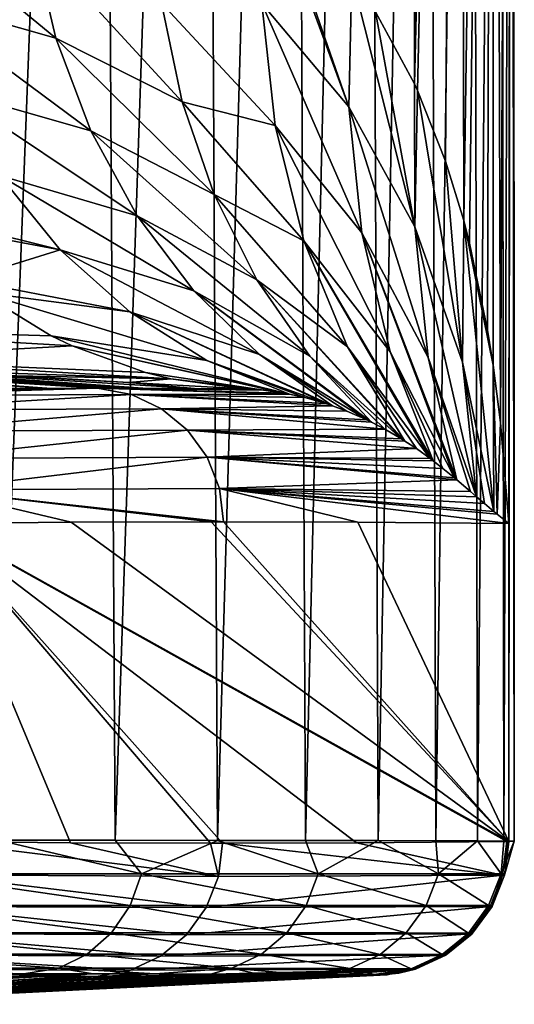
# Model space of a CAD drawing. Header units: metres. Extents: x -136 to 36, y -263 to -20.
# Tile 88 of 99: x 20.41 to 23, y -72.29 to -67.13. Entities that reach past the tile are written whole.
import ezdxf

# ---------------------------------------------------------------- set-up
doc = ezdxf.new("R2010")
doc.units = ezdxf.units.M
doc.layers.add('solid_11_382_034_XXX', color=7, linetype='CONTINUOUS')

msp = doc.modelspace()

# ---------------------------------------------------------------- linework, layer by layer
at = {"layer": 'solid_11_382_034_XXX'}
for points in [[(20.826607, -57.603088, 9.791642), (20.208197, -57.603088, 11.015022), (20.294353, -71.426414, 10.854993)], [(20.826607, -57.603088, 9.791642), (20.294353, -71.426414, 10.854993), (20.907331, -71.426727, 9.617496)], [(21.37104, -57.603088, 8.533593), (20.826607, -57.603088, 9.791642), (20.907331, -71.426727, 9.617496)], [(21.37104, -57.603088, 8.533593), (20.907331, -71.426727, 9.617496), (21.444805, -71.427124, 8.345772)], [(21.839558, -57.603088, 7.245346), (21.37104, -57.603088, 8.533593), (21.444805, -71.427124, 8.345772)], [(21.839558, -57.603088, 7.245346), (21.444805, -71.427124, 8.345772), (21.905088, -71.427605, 7.043833)], [(22.230499, -57.603088, 5.931474), (21.839558, -57.603088, 7.245346), (21.905088, -71.427605, 7.043833)], [(22.230499, -57.603088, 5.931474), (21.905088, -71.427605, 7.043833), (22.286316, -71.428185, 5.716989)], [(22.542475, -57.603088, 4.596647), (22.230499, -57.603088, 5.931474), (22.286316, -71.428185, 5.716989)], [(22.458277, -57.603088, -4.930531), (22.475843, -67.464645, -4.850352), (22.272322, -67.08757, -5.707753)], [(22.542475, -57.603088, 4.596647), (22.286316, -71.428185, 5.716989), (22.587332, -71.428864, 4.369235)], [(22.458277, -57.603088, -4.930531), (22.71402, -57.603088, -3.583798), (22.475843, -67.464645, -4.850352)], [(22.71402, -57.603088, -3.583798), (22.491858, -67.499428, -4.776041), (22.475843, -67.464645, -4.850352)], [(22.71402, -57.603088, -3.583798), (22.638567, -67.869255, -4.029536), (22.491858, -67.499428, -4.776041)], [(22.774374, -57.603088, 3.245605), (22.542475, -57.603088, 4.596647), (22.587332, -71.428864, 4.369235)], [(22.774374, -57.603088, 3.245605), (22.587332, -71.428864, 4.369235), (22.806868, -71.429649, 3.006261)], [(22.71402, -57.603088, -3.583798), (22.734037, -68.181015, -3.455716), (22.638567, -67.869255, -4.029536)], [(22.71402, -57.603088, -3.583798), (22.889078, -57.603088, -2.224223), (22.734037, -68.181015, -3.455716)], [(22.889078, -57.603088, -2.224223), (22.764839, -68.300041, -3.248655), (22.734037, -68.181015, -3.455716)], [(22.889078, -57.603088, -2.224223), (22.858814, -68.754524, -2.512619), (22.764839, -68.300041, -3.248655)], [(22.925377, -57.603088, 1.883147), (22.774374, -57.603088, 3.245605), (22.806868, -71.429649, 3.006261)], [(22.925377, -57.603088, 1.883147), (22.806868, -71.429649, 3.006261), (22.944256, -71.430573, 1.632246)], [(22.889078, -57.603088, -2.224223), (22.887814, -68.938499, -2.237015), (22.858814, -68.754524, -2.512619)], [(22.889078, -57.603088, -2.224223), (22.925943, -69.238304, -1.812314), (22.887814, -68.938499, -2.237015)], [(22.889078, -57.603088, -2.224223), (22.98283, -57.603088, -0.856632), (22.925943, -69.238304, -1.812314)], [(22.994946, -57.603088, 0.514114), (22.925377, -57.603088, 1.883147), (22.944256, -71.430573, 1.632246)], [(22.98283, -57.603088, -0.856632), (22.970747, -69.767059, -1.127756), (22.925943, -69.238304, -1.812314)], [(22.994946, -57.603088, 0.514114), (22.944256, -71.430573, 1.632246), (22.99894, -71.431648, 0.252699)], [(22.98283, -57.603088, -0.856632), (22.970747, -71.432899, -1.127756), (22.970747, -69.767059, -1.127756)], [(22.98283, -57.603088, -0.856632), (22.99894, -71.431648, 0.252699), (22.970747, -71.432899, -1.127756)], [(22.98283, -57.603088, -0.856632), (22.994946, -57.603088, 0.514114), (22.99894, -71.431648, 0.252699)], [(21.676458, -67.044899, -7.804233), (21.690794, -66.385063, -7.617241), (22.132093, -67.585434, -6.403827)], [(22.132093, -67.585434, -6.403827), (21.690794, -66.385063, -7.617241), (21.727478, -66.419296, -7.512406)], [(22.132093, -67.585434, -6.403827), (21.727478, -66.419296, -7.512406), (22.147757, -66.900833, -6.171066)], [(19.692299, -66.479607, -12.16965), (20.474295, -66.705589, -10.785927), (20.596798, -67.225266, -10.966376)], [(19.833197, -67.007309, -12.329826), (19.692299, -66.479607, -12.16965), (20.596798, -67.225266, -10.966376)], [(20.474295, -66.705589, -10.785927), (21.150099, -67.042747, -9.373356), (21.258881, -67.559448, -9.574823)], [(20.596798, -67.225266, -10.966376), (20.474295, -66.705589, -10.785927), (21.258881, -67.559448, -9.574823)], [(22.132093, -67.585434, -6.403827), (22.147757, -66.900833, -6.171066), (22.478518, -68.213097, -5.062012)], [(22.478518, -68.213097, -5.062012), (22.147757, -66.900833, -6.171066), (22.272322, -67.08757, -5.707753)], [(19.833197, -67.007309, -12.329826), (20.596798, -67.225266, -10.966376), (20.781105, -67.711899, -11.182835)], [(20.037857, -67.499184, -12.53019), (19.833197, -67.007309, -12.329826), (20.781105, -67.711899, -11.182835)], [(21.150099, -67.042747, -9.373356), (21.676458, -67.044899, -7.804233), (21.745234, -67.683479, -8.04518)], [(21.258881, -67.559448, -9.574823), (21.150099, -67.042747, -9.373356), (21.745234, -67.683479, -8.04518)], [(21.676458, -67.044899, -7.804233), (22.132093, -67.585434, -6.403827), (22.199301, -68.245804, -6.69111)], [(21.745234, -67.683479, -8.04518), (21.676458, -67.044899, -7.804233), (22.199301, -68.245804, -6.69111)], [(22.478518, -68.213097, -5.062012), (22.272322, -67.08757, -5.707753), (22.475843, -67.464645, -4.850352)], [(20.596798, -67.225266, -10.966376), (21.258881, -67.559448, -9.574823), (21.426756, -68.045311, -9.809691)], [(20.781105, -67.711899, -11.182835), (20.596798, -67.225266, -10.966376), (21.426756, -68.045311, -9.809691)], [(20.037857, -67.499184, -12.53019), (20.781105, -67.711899, -11.182835), (21.023611, -68.155975, -11.431071)], [(20.301884, -67.944672, -12.766433), (20.037857, -67.499184, -12.53019), (21.023611, -68.155975, -11.431071)], [(22.478518, -68.213097, -5.062012), (22.475843, -67.464645, -4.850352), (22.491858, -67.499428, -4.776041)], [(22.478518, -68.213097, -5.062012), (22.491858, -67.499428, -4.776041), (22.726643, -68.923561, -3.805643)], [(22.726643, -68.923561, -3.805643), (22.491858, -67.499428, -4.776041), (22.638567, -67.869255, -4.029536)], [(21.258881, -67.559448, -9.574823), (21.745234, -67.683479, -8.04518), (21.895638, -68.286896, -8.334726)], [(21.426756, -68.045311, -9.809691), (21.258881, -67.559448, -9.574823), (21.895638, -68.286896, -8.334726)], [(22.132093, -67.585434, -6.403827), (22.478518, -68.213097, -5.062012), (22.547737, -68.897827, -5.404991)], [(22.199301, -68.245804, -6.69111), (22.132093, -67.585434, -6.403827), (22.547737, -68.897827, -5.404991)], [(21.745234, -67.683479, -8.04518), (22.199301, -68.245804, -6.69111), (22.347803, -68.868431, -7.027891)], [(21.895638, -68.286896, -8.334726), (21.745234, -67.683479, -8.04518), (22.347803, -68.868431, -7.027891)], [(20.781105, -67.711899, -11.182835), (21.426756, -68.045311, -9.809691), (21.650808, -68.491867, -10.073871)], [(21.023611, -68.155975, -11.431071), (20.781105, -67.711899, -11.182835), (21.650808, -68.491867, -10.073871)], [(22.726643, -68.923561, -3.805643), (22.638567, -67.869255, -4.029536), (22.734037, -68.181015, -3.455716)], [(20.6196, -68.334183, -13.033479), (19.700228, -68.105812, -14.172546), (20.301884, -67.944672, -12.766433)], [(20.301884, -67.944672, -12.766433), (21.023611, -68.155975, -11.431071), (21.31958, -68.548813, -11.706235)], [(20.6196, -68.334183, -13.033479), (20.301884, -67.944672, -12.766433), (21.31958, -68.548813, -11.706235)], [(21.426756, -68.045311, -9.809691), (21.895638, -68.286896, -8.334726), (22.124392, -68.841988, -8.666556)], [(21.650808, -68.491867, -10.073871), (21.426756, -68.045311, -9.809691), (22.124392, -68.841988, -8.666556)], [(20.6196, -68.334183, -13.033479), (19.76264, -68.173424, -14.220133), (19.700228, -68.105812, -14.172546)], [(21.023611, -68.155975, -11.431071), (21.650808, -68.491867, -10.073871), (21.927134, -68.891357, -10.362763)], [(21.31958, -68.548813, -11.706235), (21.023611, -68.155975, -11.431071), (21.927134, -68.891357, -10.362763)], [(20.6196, -68.334183, -13.033479), (20.112703, -68.49144, -14.485592), (19.76264, -68.173424, -14.220133)], [(22.478518, -68.213097, -5.062012), (22.726643, -68.923561, -3.805643), (22.801384, -69.627731, -4.211457)], [(22.547737, -68.897827, -5.404991), (22.478518, -68.213097, -5.062012), (22.801384, -69.627731, -4.211457)], [(22.726643, -68.923561, -3.805643), (22.734037, -68.181015, -3.455716), (22.89105, -69.704025, -2.651511)], [(22.858814, -68.754524, -2.512619), (22.734037, -68.181015, -3.455716), (22.764839, -68.300041, -3.248655)], [(22.887814, -68.938499, -2.237015), (22.734037, -68.181015, -3.455716), (22.858814, -68.754524, -2.512619)], [(22.89105, -69.704025, -2.651511), (22.734037, -68.181015, -3.455716), (22.887814, -68.938499, -2.237015)], [(22.199301, -68.245804, -6.69111), (22.697481, -69.538696, -5.797935), (22.685865, -69.528976, -5.96126)], [(22.199301, -68.245804, -6.69111), (22.547737, -68.897827, -5.404991), (22.697481, -69.538696, -5.797935)], [(22.347803, -68.868431, -7.027891), (22.199301, -68.245804, -6.69111), (22.685865, -69.528976, -5.96126)], [(21.895638, -68.286896, -8.334726), (22.573977, -69.439514, -7.40716), (22.558146, -69.427559, -7.594773)], [(21.895638, -68.286896, -8.334726), (22.347803, -68.868431, -7.027891), (22.573977, -69.439514, -7.40716)], [(22.124392, -68.841988, -8.666556), (21.895638, -68.286896, -8.334726), (22.558146, -69.427559, -7.594773)], [(20.984179, -68.659348, -13.325586), (20.112703, -68.49144, -14.485592), (20.6196, -68.334183, -13.033479)], [(20.6196, -68.334183, -13.033479), (21.31958, -68.548813, -11.706235), (21.663223, -68.882736, -12.002948)], [(20.984179, -68.659348, -13.325586), (20.6196, -68.334183, -13.033479), (21.663223, -68.882736, -12.002948)], [(20.984179, -68.659348, -13.325586), (20.198587, -68.555809, -14.550396), (20.112703, -68.49144, -14.485592)], [(21.650808, -68.491867, -10.073871), (22.425867, -69.335732, -9.032962), (22.407272, -69.323975, -9.218873)], [(21.650808, -68.491867, -10.073871), (22.124392, -68.841988, -8.666556), (22.425867, -69.335732, -9.032962)], [(21.927134, -68.891357, -10.362763), (21.650808, -68.491867, -10.073871), (22.407272, -69.323975, -9.218873)], [(20.198587, -68.555809, -14.550396), (20.572546, -68.784416, -14.831349), (18.962042, -68.736946, -17.02169)], [(21.387777, -68.913177, -13.636477), (20.572546, -68.784416, -14.831349), (20.198587, -68.555809, -14.550396)], [(21.387777, -68.913177, -13.636477), (20.198587, -68.555809, -14.550396), (20.984179, -68.659348, -13.325586)], [(21.31958, -68.548813, -11.706235), (22.25045, -69.236221, -10.668024), (22.225899, -69.224266, -10.878646)], [(21.31958, -68.548813, -11.706235), (21.927134, -68.891357, -10.362763), (22.25045, -69.236221, -10.668024)], [(21.663223, -68.882736, -12.002948), (21.31958, -68.548813, -11.706235), (22.225899, -69.224266, -10.878646)], [(20.984179, -68.659348, -13.325586), (22.047314, -69.150955, -12.316295), (22.01384, -69.139771, -12.570509)], [(20.984179, -68.659348, -13.325586), (21.663223, -68.882736, -12.002948), (22.047314, -69.150955, -12.316295)], [(21.387777, -68.913177, -13.636477), (20.984179, -68.659348, -13.325586), (22.01384, -69.139771, -12.570509)], [(18.962042, -68.736946, -17.02169), (20.682522, -68.83725, -14.913632), (19.435299, -68.907829, -17.453943)], [(20.572546, -68.784416, -14.831349), (20.682522, -68.83725, -14.913632), (18.962042, -68.736946, -17.02169)], [(20.572546, -68.784416, -14.831349), (21.82099, -69.09008, -13.965057), (20.682522, -68.83725, -14.913632)], [(21.387777, -68.913177, -13.636477), (21.82099, -69.09008, -13.965057), (20.572546, -68.784416, -14.831349)], [(20.682522, -68.83725, -14.913632), (21.066633, -68.976387, -15.19995), (19.435299, -68.907829, -17.453943)], [(20.682522, -68.83725, -14.913632), (21.82099, -69.09008, -13.965057), (21.791475, -69.084633, -14.170051)], [(20.682522, -68.83725, -14.913632), (21.791475, -69.084633, -14.170051), (21.066633, -68.976387, -15.19995)], [(21.663223, -68.882736, -12.002948), (22.225899, -69.224266, -10.878646), (22.121809, -69.178665, -11.734319)], [(21.663223, -68.882736, -12.002948), (22.121809, -69.178665, -11.734319), (22.047314, -69.150955, -12.316295)], [(21.927134, -68.891357, -10.362763), (22.407272, -69.323975, -9.218873), (22.321329, -69.273392, -10.036719)], [(21.927134, -68.891357, -10.362763), (22.321329, -69.273392, -10.036719), (22.25045, -69.236221, -10.668024)], [(22.124392, -68.841988, -8.666556), (22.558146, -69.427559, -7.594773), (22.485893, -69.375603, -8.406929)], [(22.124392, -68.841988, -8.666556), (22.485893, -69.375603, -8.406929), (22.425867, -69.335732, -9.032962)], [(22.347803, -68.868431, -7.027891), (22.685865, -69.528976, -5.96126), (22.624464, -69.478882, -6.782163)], [(22.347803, -68.868431, -7.027891), (22.624464, -69.478882, -6.782163), (22.573977, -69.439514, -7.40716)], [(18.312477, -68.916718, -35.358723), (18.535891, -68.914513, -30.49316), (20.574326, -69.059799, -35.566124)], [(18.312477, -68.916718, -35.358723), (20.574326, -69.059799, -35.566124), (20.350676, -69.060356, -39.983513)], [(20.827995, -69.059616, -30.545359), (18.535891, -68.914513, -30.49316), (18.864098, -68.921295, -25.620895)], [(20.816143, -69.059616, -30.780172), (18.535891, -68.914513, -30.49316), (20.827995, -69.059616, -30.545359)], [(20.816143, -69.059616, -30.780172), (20.574326, -69.059799, -35.566124), (18.535891, -68.914513, -30.49316)], [(21.076445, -69.059906, -25.617348), (18.864098, -68.921295, -25.620895), (19.499674, -68.949158, -20.705452)], [(18.864098, -68.921295, -25.620895), (21.076445, -69.059906, -25.617348), (20.935982, -69.059685, -28.404707)], [(20.935982, -69.059685, -28.404707), (20.827995, -69.059616, -30.545359), (18.864098, -68.921295, -25.620895)], [(19.435299, -68.907829, -17.453943), (21.199688, -69.009163, -15.298764), (19.79977, -68.961143, -17.763208)], [(21.066633, -68.976387, -15.19995), (21.199688, -69.009163, -15.298764), (19.435299, -68.907829, -17.453943)], [(21.387777, -68.913177, -13.636477), (22.01384, -69.139771, -12.570509), (21.90196, -69.107933, -13.392201)], [(21.387777, -68.913177, -13.636477), (21.90196, -69.107933, -13.392201), (21.82099, -69.09008, -13.965057)], [(22.547737, -68.897827, -5.404991), (22.801384, -69.627731, -4.211457), (22.769356, -69.60009, -4.725589)], [(22.547737, -68.897827, -5.404991), (22.769356, -69.60009, -4.725589), (22.697481, -69.538696, -5.797935)], [(22.726643, -68.923561, -3.805643), (22.89105, -69.704025, -2.651511), (22.843342, -69.663727, -3.503169)], [(22.726643, -68.923561, -3.805643), (22.843342, -69.663727, -3.503169), (22.801384, -69.627731, -4.211457)], [(22.909851, -69.719536, -2.302828), (22.887814, -68.938499, -2.237015), (22.925943, -69.238304, -1.812314)], [(22.89105, -69.704025, -2.651511), (22.887814, -68.938499, -2.237015), (22.909851, -69.719536, -2.302828)], [(19.499674, -68.949158, -20.705452), (20.385965, -68.995079, -17.091282), (20.980074, -69.028694, -16.365654)], [(21.324108, -69.060638, -20.694757), (19.499674, -68.949158, -20.705452), (20.980074, -69.028694, -16.365654)], [(21.076445, -69.059906, -25.617348), (19.499674, -68.949158, -20.705452), (21.324108, -69.060638, -20.694757)], [(21.199688, -69.009163, -15.298764), (20.385965, -68.995079, -17.091282), (19.79977, -68.961143, -17.763208)], [(21.199688, -69.009163, -15.298764), (20.980074, -69.028694, -16.365654), (20.385965, -68.995079, -17.091282)], [(21.066633, -68.976387, -15.19995), (21.791475, -69.084633, -14.170051), (21.684414, -69.069534, -14.897825)], [(21.066633, -68.976387, -15.19995), (21.684414, -69.069534, -14.897825), (21.199688, -69.009163, -15.298764)], [(21.199688, -69.009163, -15.298764), (21.580864, -69.061867, -15.580873), (20.980074, -69.028694, -16.365654)], [(21.324108, -69.060638, -20.694757), (20.980074, -69.028694, -16.365654), (21.580864, -69.061867, -15.580873)], [(21.199688, -69.009163, -15.298764), (21.684414, -69.069534, -14.897825), (21.580864, -69.061867, -15.580873)], [(19.49065, -69.099068, -60.302246), (20.574326, -69.059799, -35.566124), (20.816143, -69.059616, -30.780172)], [(20.992594, -69.092293, -30.702766), (19.49065, -69.099068, -60.302246), (20.816143, -69.059616, -30.780172)], [(19.49065, -69.099068, -60.302246), (20.350676, -69.060356, -39.983513), (20.574326, -69.059799, -35.566124)], [(20.992594, -69.092293, -30.702766), (19.65164, -69.172699, -60.310326), (19.49065, -69.099068, -60.302246)], [(21.151382, -69.166908, -30.710783), (19.65164, -69.172699, -60.310326), (20.992594, -69.092293, -30.702766)], [(21.684414, -69.069534, -14.897825), (20.816143, -69.059616, -30.780172), (20.827995, -69.059616, -30.545359)], [(21.791475, -69.084633, -14.170051), (21.82099, -69.09008, -13.965057), (20.816143, -69.059616, -30.780172)], [(20.992594, -69.092293, -30.702766), (20.816143, -69.059616, -30.780172), (21.82099, -69.09008, -13.965057)], [(21.684414, -69.069534, -14.897825), (21.791475, -69.084633, -14.170051), (20.816143, -69.059616, -30.780172)], [(21.684414, -69.069534, -14.897825), (20.827995, -69.059616, -30.545359), (20.935982, -69.059685, -28.404707)], [(21.684414, -69.069534, -14.897825), (20.935982, -69.059685, -28.404707), (21.076445, -69.059906, -25.617348)], [(20.992594, -69.092293, -30.702766), (21.82099, -69.09008, -13.965057), (21.90196, -69.107933, -13.392201)], [(20.992594, -69.092293, -30.702766), (22.01384, -69.139771, -12.570509), (22.047314, -69.150955, -12.316295)], [(21.151382, -69.166908, -30.710783), (20.992594, -69.092293, -30.702766), (22.047314, -69.150955, -12.316295)], [(20.992594, -69.092293, -30.702766), (21.90196, -69.107933, -13.392201), (22.01384, -69.139771, -12.570509)], [(21.684414, -69.069534, -14.897825), (21.076445, -69.059906, -25.617348), (21.324108, -69.060638, -20.694757)], [(21.684414, -69.069534, -14.897825), (21.324108, -69.060638, -20.694757), (21.580864, -69.061867, -15.580873)], [(21.151382, -69.166908, -30.710783), (19.789003, -69.284454, -60.317184), (19.65164, -69.172699, -60.310326)], [(21.286623, -69.278748, -30.717611), (19.789003, -69.284454, -60.317184), (21.151382, -69.166908, -30.710783)], [(21.151382, -69.166908, -30.710783), (22.047314, -69.150955, -12.316295), (22.121809, -69.178665, -11.734319)], [(21.151382, -69.166908, -30.710783), (22.25045, -69.236221, -10.668024), (22.321329, -69.273392, -10.036719)], [(21.286623, -69.278748, -30.717611), (21.151382, -69.166908, -30.710783), (22.321329, -69.273392, -10.036719)], [(21.151382, -69.166908, -30.710783), (22.225899, -69.224266, -10.878646), (22.25045, -69.236221, -10.668024)], [(21.151382, -69.166908, -30.710783), (22.121809, -69.178665, -11.734319), (22.225899, -69.224266, -10.878646)], [(22.909851, -69.719536, -2.302828), (22.925943, -69.238304, -1.812314), (22.970747, -69.767059, -1.127756)], [(21.286623, -69.278748, -30.717611), (19.893938, -69.427162, -60.322388), (19.789003, -69.284454, -60.317184)], [(21.389805, -69.420769, -30.722822), (19.893938, -69.427162, -60.322388), (21.286623, -69.278748, -30.717611)], [(21.286623, -69.278748, -30.717611), (22.321329, -69.273392, -10.036719), (22.407272, -69.323975, -9.218873)], [(21.286623, -69.278748, -30.717611), (22.425867, -69.335732, -9.032962), (22.485893, -69.375603, -8.406929)], [(21.389805, -69.420769, -30.722822), (21.286623, -69.278748, -30.717611), (22.485893, -69.375603, -8.406929)], [(21.286623, -69.278748, -30.717611), (22.407272, -69.323975, -9.218873), (22.425867, -69.335732, -9.032962)], [(21.389805, -69.420769, -30.722822), (22.485893, -69.375603, -8.406929), (22.558146, -69.427559, -7.594773)], [(21.389805, -69.420769, -30.722822), (19.959719, -69.591682, -60.325603), (19.893938, -69.427162, -60.322388)], [(21.454433, -69.584045, -30.726088), (19.959719, -69.591682, -60.325603), (21.389805, -69.420769, -30.722822)], [(21.389805, -69.420769, -30.722822), (22.685865, -69.528976, -5.96126), (22.697481, -69.538696, -5.797935)], [(21.454433, -69.584045, -30.726088), (21.389805, -69.420769, -30.722822), (22.697481, -69.538696, -5.797935)], [(21.389805, -69.420769, -30.722822), (22.624464, -69.478882, -6.782163), (22.685865, -69.528976, -5.96126)], [(21.389805, -69.420769, -30.722822), (22.573977, -69.439514, -7.40716), (22.624464, -69.478882, -6.782163)], [(21.389805, -69.420769, -30.722822), (22.558146, -69.427559, -7.594773), (22.573977, -69.439514, -7.40716)], [(21.454433, -69.584045, -30.726088), (22.697481, -69.538696, -5.797935), (22.769356, -69.60009, -4.725589)], [(21.454433, -69.584045, -30.726088), (21.475275, -69.758278, -30.750212), (19.959719, -69.591682, -60.325603)], [(19.959719, -69.591682, -60.325603), (20.676952, -69.760742, -46.563469), (19.982128, -69.767471, -60.326618)], [(19.959719, -69.591682, -60.325603), (21.475275, -69.758278, -30.750212), (21.411541, -69.758286, -32.012653)], [(19.959719, -69.591682, -60.325603), (21.411541, -69.758286, -32.012653), (20.676952, -69.760742, -46.563469)], [(21.454433, -69.584045, -30.726088), (22.970747, -69.767059, -1.127756), (22.17923, -69.760338, -16.806189)], [(21.454433, -69.584045, -30.726088), (22.909851, -69.719536, -2.302828), (22.970747, -69.767059, -1.127756)], [(21.454433, -69.584045, -30.726088), (22.17923, -69.760338, -16.806189), (21.475275, -69.758278, -30.750212)], [(21.454433, -69.584045, -30.726088), (22.89105, -69.704025, -2.651511), (22.909851, -69.719536, -2.302828)], [(21.454433, -69.584045, -30.726088), (22.843342, -69.663727, -3.503169), (22.89105, -69.704025, -2.651511)], [(21.454433, -69.584045, -30.726088), (22.801384, -69.627731, -4.211457), (22.843342, -69.663727, -3.503169)], [(21.454433, -69.584045, -30.726088), (22.769356, -69.60009, -4.725589), (22.801384, -69.627731, -4.211457)], [(19.974562, -69.767601, -60.476494), (19.978352, -69.767532, -60.401428), (22.970747, -71.432899, -1.127756)], [(19.974562, -69.767601, -60.476494), (22.970747, -71.432899, -1.127756), (22.965469, -71.432991, -1.232268)], [(19.974562, -69.767601, -60.476494), (22.965469, -71.432991, -1.232268), (22.960218, -71.43306, -1.336293)], [(19.974562, -69.767601, -60.476494), (22.171772, -71.439705, -16.953913), (21.470039, -71.441719, -30.853905)], [(19.974562, -69.767601, -60.476494), (22.960218, -71.43306, -1.336293), (22.171772, -71.439705, -16.953913)], [(20.674383, -71.43924, -46.614372), (19.982128, -71.432526, -60.326618), (19.974562, -69.767601, -60.476494)], [(19.974562, -69.767601, -60.476494), (21.406614, -71.441711, -32.110249), (20.674383, -71.43924, -46.614372)], [(19.974562, -69.767601, -60.476494), (21.470039, -71.441719, -30.853905), (21.406614, -71.441711, -32.110249)], [(19.978352, -69.767532, -60.401428), (19.982128, -69.767471, -60.326618), (22.970747, -71.432899, -1.127756)], [(22.970747, -71.432899, -1.127756), (19.982128, -69.767471, -60.326618), (20.676952, -69.760742, -46.563469)], [(22.970747, -71.432899, -1.127756), (20.676952, -69.760742, -46.563469), (21.411541, -69.758286, -32.012653)], [(21.411541, -69.758286, -32.012653), (21.475275, -69.758278, -30.750212), (22.970747, -71.432899, -1.127756)], [(21.475275, -69.758278, -30.750212), (22.17923, -69.760338, -16.806189), (22.970747, -71.432899, -1.127756)], [(22.17923, -69.760338, -16.806189), (22.970747, -69.767059, -1.127756), (22.970747, -71.432899, -1.127756)], [(21.046629, -71.602135, 9.252197), (20.294353, -71.426414, 10.854993), (19.839939, -71.602127, 11.622613)], [(19.959719, -71.608315, -60.325603), (19.982128, -71.432526, -60.326618), (21.449169, -71.615959, -30.830357)], [(21.449169, -71.615959, -30.830357), (19.982128, -71.432526, -60.326618), (20.674383, -71.43924, -46.614372)], [(21.046629, -71.602135, 9.252197), (20.907331, -71.426727, 9.617496), (20.294353, -71.426414, 10.854993)], [(21.449169, -71.615959, -30.830357), (20.674383, -71.43924, -46.614372), (21.406614, -71.441711, -32.110249)], [(21.046629, -71.602135, 9.252197), (21.444805, -71.427124, 8.345772), (20.907331, -71.426727, 9.617496)], [(21.97146, -71.60215, 6.757951), (21.444805, -71.427124, 8.345772), (21.046629, -71.602135, 9.252197)], [(21.449169, -71.615959, -30.830357), (21.406614, -71.441711, -32.110249), (21.470039, -71.441719, -30.853905)], [(21.97146, -71.60215, 6.757951), (21.905088, -71.427605, 7.043833), (21.444805, -71.427124, 8.345772)], [(21.449169, -71.615959, -30.830357), (21.470039, -71.441719, -30.853905), (22.937841, -71.608765, -1.335063)], [(22.937841, -71.608765, -1.335063), (21.470039, -71.441719, -30.853905), (22.171772, -71.439705, -16.953913)], [(21.97146, -71.60215, 6.757951), (22.286316, -71.428185, 5.716989), (21.905088, -71.427605, 7.043833)], [(22.601938, -71.602158, 4.173357), (22.286316, -71.428185, 5.716989), (21.97146, -71.60215, 6.757951)], [(22.937841, -71.608765, -1.335063), (22.171772, -71.439705, -16.953913), (22.960218, -71.43306, -1.336293)], [(22.601938, -71.602158, 4.173357), (22.587332, -71.428864, 4.369235), (22.286316, -71.428185, 5.716989)], [(22.601938, -71.602158, 4.173357), (22.806868, -71.429649, 3.006261), (22.587332, -71.428864, 4.369235)], [(22.929554, -71.602165, 1.533412), (22.806868, -71.429649, 3.006261), (22.601938, -71.602158, 4.173357)], [(22.929554, -71.602165, 1.533412), (22.944256, -71.430573, 1.632246), (22.806868, -71.429649, 3.006261)], [(22.929554, -71.602165, 1.533412), (22.99894, -71.431648, 0.252699), (22.944256, -71.430573, 1.632246)], [(22.950003, -71.602188, -1.126539), (22.99894, -71.431648, 0.252699), (22.929554, -71.602165, 1.533412)], [(22.937841, -71.608765, -1.335063), (22.960218, -71.43306, -1.336293), (22.950003, -71.602188, -1.126539)], [(22.950003, -71.602188, -1.126539), (22.970747, -71.432899, -1.127756), (22.99894, -71.431648, 0.252699)], [(22.950003, -71.602188, -1.126539), (22.965469, -71.432991, -1.232268), (22.970747, -71.432899, -1.127756)], [(22.950003, -71.602188, -1.126539), (22.960218, -71.43306, -1.336293), (22.965469, -71.432991, -1.232268)], [(19.839939, -71.602127, 11.622613), (19.782488, -71.767792, 11.589082), (20.985807, -71.767853, 9.225604)], [(21.046629, -71.602135, 9.252197), (19.839939, -71.602127, 11.622613), (20.985807, -71.767853, 9.225604)], [(19.893938, -71.772835, -60.322388), (19.959719, -71.608315, -60.325603), (21.384542, -71.779228, -30.827091)], [(19.959719, -71.608315, -60.325603), (21.449169, -71.615959, -30.830357), (21.384542, -71.779228, -30.827091)], [(21.046629, -71.602135, 9.252197), (20.985807, -71.767853, 9.225604), (21.908171, -71.76796, 6.738648)], [(21.97146, -71.60215, 6.757951), (21.046629, -71.602135, 9.252197), (21.908171, -71.76796, 6.738648)], [(21.384542, -71.779228, -30.827091), (22.937841, -71.608765, -1.335063), (22.872135, -71.773224, -1.331653)], [(21.449169, -71.615959, -30.830357), (22.937841, -71.608765, -1.335063), (21.384542, -71.779228, -30.827091)], [(21.97146, -71.60215, 6.757951), (21.908171, -71.76796, 6.738648), (22.537136, -71.768082, 4.161577)], [(22.601938, -71.602158, 4.173357), (21.97146, -71.60215, 6.757951), (22.537136, -71.768082, 4.161577)], [(22.601938, -71.602158, 4.173357), (22.537136, -71.768082, 4.161577), (22.864229, -71.76825, 1.52926)], [(22.929554, -71.602165, 1.533412), (22.601938, -71.602158, 4.173357), (22.864229, -71.76825, 1.52926)], [(22.929554, -71.602165, 1.533412), (22.864229, -71.76825, 1.52926), (22.885183, -71.768494, -1.123101)], [(22.872135, -71.773224, -1.331653), (22.937841, -71.608765, -1.335063), (22.885183, -71.768494, -1.123101)], [(22.948364, -71.608643, -1.12645), (22.929554, -71.602165, 1.533412), (22.885183, -71.768494, -1.123101)], [(22.937841, -71.608765, -1.335063), (22.948364, -71.608643, -1.12645), (22.885183, -71.768494, -1.123101)], [(22.948364, -71.608643, -1.12645), (22.950003, -71.602188, -1.126539), (22.929554, -71.602165, 1.533412)], [(22.937841, -71.608765, -1.335063), (22.950003, -71.602188, -1.126539), (22.948364, -71.608643, -1.12645)], [(19.782488, -71.767792, 11.589082), (19.690725, -71.91124, 11.535501), (20.888571, -71.911392, 9.18305)], [(20.985807, -71.767853, 9.225604), (19.782488, -71.767792, 11.589082), (20.888571, -71.911392, 9.18305)], [(19.789003, -71.91555, -60.317184), (19.893938, -71.772835, -60.322388), (21.281361, -71.921257, -30.821882)], [(19.893938, -71.772835, -60.322388), (21.384542, -71.779228, -30.827091), (21.281361, -71.921257, -30.821882)], [(20.985807, -71.767853, 9.225604), (20.888571, -71.911392, 9.18305), (21.806839, -71.911636, 6.70769)], [(21.908171, -71.76796, 6.738648), (20.985807, -71.767853, 9.225604), (21.806839, -71.911636, 6.70769)], [(21.281361, -71.921257, -30.821882), (22.872135, -71.773224, -1.331653), (22.767303, -71.915894, -1.32628)], [(21.384542, -71.779228, -30.827091), (22.872135, -71.773224, -1.331653), (21.281361, -71.921257, -30.821882)], [(21.908171, -71.76796, 6.738648), (21.806839, -71.911636, 6.70769), (22.433159, -71.911957, 4.142607)], [(22.537136, -71.768082, 4.161577), (21.908171, -71.76796, 6.738648), (22.433159, -71.911957, 4.142607)], [(22.537136, -71.768082, 4.161577), (22.433159, -71.911957, 4.142607), (22.759109, -71.912384, 1.522486)], [(22.864229, -71.76825, 1.52926), (22.537136, -71.768082, 4.161577), (22.759109, -71.912384, 1.522486)], [(22.864229, -71.76825, 1.52926), (22.759109, -71.912384, 1.522486), (22.78046, -71.912964, -1.117669)], [(22.767303, -71.915894, -1.32628), (22.872135, -71.773224, -1.331653), (22.78046, -71.912964, -1.117669)], [(22.882635, -71.773125, -1.122967), (22.864229, -71.76825, 1.52926), (22.78046, -71.912964, -1.117669)], [(22.872135, -71.773224, -1.331653), (22.882635, -71.773125, -1.122967), (22.78046, -71.912964, -1.117669)], [(22.882635, -71.773125, -1.122967), (22.885183, -71.768494, -1.123101), (22.864229, -71.76825, 1.52926)], [(22.872135, -71.773224, -1.331653), (22.885183, -71.768494, -1.123101), (22.882635, -71.773125, -1.122967)], [(19.690725, -71.91124, 11.535501), (19.57062, -72.023148, 11.465355), (20.761242, -72.023415, 9.127304)], [(19.65164, -72.027306, -60.310326), (19.789003, -71.91555, -60.317184), (21.14612, -72.033096, -30.815054)], [(20.888571, -71.911392, 9.18305), (19.690725, -71.91124, 11.535501), (20.761242, -72.023415, 9.127304)], [(19.789003, -71.91555, -60.317184), (21.281361, -71.921257, -30.821882), (21.14612, -72.033096, -30.815054)], [(20.888571, -71.911392, 9.18305), (20.761242, -72.023415, 9.127304), (21.674055, -72.023834, 6.66709)], [(21.806839, -71.911636, 6.70769), (20.888571, -71.911392, 9.18305), (21.674055, -72.023834, 6.66709)], [(21.14612, -72.033096, -30.815054), (22.767303, -71.915894, -1.32628), (22.630062, -72.027657, -1.319287)], [(21.281361, -71.921257, -30.821882), (22.767303, -71.915894, -1.32628), (21.14612, -72.033096, -30.815054)], [(21.806839, -71.911636, 6.70769), (21.674055, -72.023834, 6.66709), (22.29677, -72.024406, 4.117681)], [(22.433159, -71.911957, 4.142607), (21.806839, -71.911636, 6.70769), (22.29677, -72.024406, 4.117681)], [(22.433159, -71.911957, 4.142607), (22.29677, -72.024406, 4.117681), (22.621031, -72.025177, 1.51353)], [(22.759109, -71.912384, 1.522486), (22.433159, -71.911957, 4.142607), (22.621031, -72.025177, 1.51353)], [(22.759109, -71.912384, 1.522486), (22.621031, -72.025177, 1.51353), (22.642643, -72.026215, -1.110598)], [(22.630062, -72.027657, -1.319287), (22.767303, -71.915894, -1.32628), (22.642643, -72.026215, -1.110598)], [(22.777767, -71.91581, -1.11753), (22.759109, -71.912384, 1.522486), (22.642643, -72.026215, -1.110598)], [(22.767303, -71.915894, -1.32628), (22.777767, -71.91581, -1.11753), (22.642643, -72.026215, -1.110598)], [(22.777767, -71.91581, -1.11753), (22.78046, -71.912964, -1.117669), (22.759109, -71.912384, 1.522486)], [(22.767303, -71.915894, -1.32628), (22.78046, -71.912964, -1.117669), (22.777767, -71.91581, -1.11753)], [(19.57062, -72.023148, 11.465355), (19.429979, -72.096237, 11.383206), (20.612103, -72.096634, 9.061992)], [(19.49065, -72.100937, -60.302246), (19.65164, -72.027306, -60.310326), (20.987333, -72.107704, -30.807035)], [(20.761242, -72.023415, 9.127304), (19.57062, -72.023148, 11.465355), (20.612103, -72.096634, 9.061992)], [(19.65164, -72.027306, -60.310326), (21.14612, -72.033096, -30.815054), (20.987333, -72.107704, -30.807035)], [(20.761242, -72.023415, 9.127304), (20.612103, -72.096634, 9.061992), (21.518454, -72.097267, 6.619489)], [(21.674055, -72.023834, 6.66709), (20.761242, -72.023415, 9.127304), (21.518454, -72.097267, 6.619489)], [(20.987333, -72.107704, -30.807035), (22.630062, -72.027657, -1.319287), (22.469196, -72.101341, -1.311124)], [(21.14612, -72.033096, -30.815054), (22.630062, -72.027657, -1.319287), (20.987333, -72.107704, -30.807035)], [(21.674055, -72.023834, 6.66709), (21.518454, -72.097267, 6.619489), (22.136841, -72.098137, 4.088418)], [(22.29677, -72.024406, 4.117681), (21.674055, -72.023834, 6.66709), (22.136841, -72.098137, 4.088418)], [(22.29677, -72.024406, 4.117681), (22.136841, -72.098137, 4.088418), (22.458973, -72.099312, 1.502975)], [(22.621031, -72.025177, 1.51353), (22.29677, -72.024406, 4.117681), (22.458973, -72.099312, 1.502975)], [(22.621031, -72.025177, 1.51353), (22.458973, -72.099312, 1.502975), (22.480696, -72.100876, -1.102347)], [(22.469196, -72.101341, -1.311124), (22.630062, -72.027657, -1.319287), (22.480696, -72.100876, -1.102347)], [(22.640478, -72.027565, -1.110487), (22.621031, -72.025177, 1.51353), (22.480696, -72.100876, -1.102347)], [(22.630062, -72.027657, -1.319287), (22.640478, -72.027565, -1.110487), (22.480696, -72.100876, -1.102347)], [(22.640478, -72.027565, -1.110487), (22.642643, -72.026215, -1.110598), (22.621031, -72.025177, 1.51353)], [(22.630062, -72.027657, -1.319287), (22.642643, -72.026215, -1.110598), (22.640478, -72.027565, -1.110487)], [(20.430218, -72.126274, 9.038725), (20.030716, -72.126038, 9.894755), (17.916025, -72.225235, 8.568602)], [(20.430218, -72.126274, 9.038725), (17.916025, -72.225235, 8.568602), (18.383736, -72.230179, 7.311005)], [(20.793154, -72.126549, 8.166639), (20.430218, -72.126274, 9.038725), (18.383736, -72.230179, 7.311005)], [(20.793154, -72.126549, 8.166639), (18.383736, -72.230179, 7.311005), (18.784269, -72.234924, 6.027296)], [(18.401018, -72.284431, -33.429802), (20.406254, -72.139816, -38.886581), (20.673717, -72.140327, -33.600227)], [(18.642189, -72.285736, -28.178221), (18.401018, -72.284431, -33.429802), (20.673717, -72.140327, -33.600227)], [(20.929308, -72.14032, -28.537075), (20.950296, -72.140297, -28.120792), (18.642189, -72.285736, -28.178221)], [(18.882357, -72.284462, -22.926046), (18.642189, -72.285736, -28.178221), (20.950296, -72.140297, -28.120792)], [(20.929308, -72.14032, -28.537075), (18.642189, -72.285736, -28.178221), (20.810875, -72.140381, -30.884546)], [(18.642189, -72.285736, -28.178221), (20.673717, -72.140327, -33.600227), (20.810875, -72.140381, -30.884546)], [(21.119091, -72.126862, 7.279534), (20.793154, -72.126549, 8.166639), (18.784269, -72.234924, 6.027296)], [(21.407053, -72.12722, 6.380079), (21.119091, -72.126862, 7.279534), (18.784269, -72.234924, 6.027296)], [(21.407053, -72.12722, 6.380079), (18.784269, -72.234924, 6.027296), (19.116154, -72.239487, 4.721345)], [(18.882357, -72.284462, -22.926046), (20.950296, -72.140297, -28.120792), (21.213284, -72.13974, -22.898733)], [(19.122824, -72.280518, -17.672796), (18.882357, -72.284462, -22.926046), (21.213284, -72.13974, -22.898733)], [(21.656895, -72.127625, 5.468689), (21.407053, -72.12722, 6.380079), (19.116154, -72.239487, 4.721345)], [(21.656895, -72.127625, 5.468689), (19.116154, -72.239487, 4.721345), (19.378155, -72.243858, 3.397139)], [(19.122824, -72.280518, -17.672796), (21.213284, -72.13974, -22.898733), (21.48765, -72.138634, -17.438675)], [(19.362524, -72.273964, -12.418194), (19.122824, -72.280518, -17.672796), (21.48765, -72.138634, -17.438675)], [(21.750368, -72.137062, -12.199044), (19.362524, -72.273964, -12.418194), (21.5693, -72.138199, -15.811437)], [(19.602045, -72.264755, -7.161856), (19.362524, -72.273964, -12.418194), (21.750368, -72.137062, -12.199044)], [(19.362524, -72.273964, -12.418194), (21.48765, -72.138634, -17.438675), (21.5693, -72.138199, -15.811437)], [(21.868118, -72.128075, 4.547104), (21.656895, -72.127625, 5.468689), (19.378155, -72.243858, 3.397139)], [(22.040081, -72.128578, 3.618151), (21.868118, -72.128075, 4.547104), (19.378155, -72.243858, 3.397139)], [(22.040081, -72.128578, 3.618151), (19.378155, -72.243858, 3.397139), (19.569304, -72.248032, 2.059015)], [(19.429979, -72.096237, 11.383206), (20.030716, -72.126038, 9.894755), (20.430218, -72.126274, 9.038725)], [(20.612103, -72.096634, 9.061992), (19.429979, -72.096237, 11.383206), (20.430218, -72.126274, 9.038725)], [(19.49065, -72.100937, -60.302246), (20.673717, -72.140327, -33.600227), (20.406254, -72.139816, -38.886581)], [(19.49065, -72.100937, -60.302246), (20.810875, -72.140381, -30.884546), (20.673717, -72.140327, -33.600227)], [(19.49065, -72.100937, -60.302246), (20.987333, -72.107704, -30.807035), (20.810875, -72.140381, -30.884546)], [(22.172699, -72.129135, 2.682292), (22.040081, -72.128578, 3.618151), (19.569304, -72.248032, 2.059015)], [(22.172699, -72.129135, 2.682292), (19.569304, -72.248032, 2.059015), (19.688929, -72.252014, 0.711839)], [(19.602045, -72.264755, -7.161856), (21.750368, -72.137062, -12.199044), (22.016401, -72.134972, -6.882218)], [(19.905996, -72.249619, -1.937823), (19.602045, -72.264755, -7.161856), (22.016401, -72.134972, -6.882218)], [(22.26568, -72.129761, 1.74151), (22.172699, -72.129135, 2.682292), (19.688929, -72.252014, 0.711839)], [(22.318806, -72.130463, 0.797944), (22.26568, -72.129761, 1.74151), (19.688929, -72.252014, 0.711839)], [(22.318806, -72.130463, 0.797944), (19.688929, -72.252014, 0.711839), (19.736649, -72.255806, -0.6394)], [(22.332045, -72.131233, -0.148134), (19.736649, -72.255806, -0.6394), (19.71229, -72.259399, -1.990775)], [(22.30533, -72.132088, -1.093463), (22.332045, -72.131233, -0.148134), (19.71229, -72.259399, -1.990775)], [(22.300165, -72.132172, -1.197976), (22.30533, -72.132088, -1.093463), (19.71229, -72.259399, -1.990775)], [(22.300165, -72.132172, -1.197976), (19.71229, -72.259399, -1.990775), (19.764189, -72.256775, -1.976565)], [(22.332045, -72.131233, -0.148134), (22.318806, -72.130463, 0.797944), (19.736649, -72.255806, -0.6394)], [(22.300165, -72.132172, -1.197976), (19.764189, -72.256775, -1.976565), (19.834988, -72.253197, -1.957207)], [(22.300165, -72.132172, -1.197976), (19.834988, -72.253197, -1.957207), (19.905996, -72.249619, -1.937823)], [(22.300165, -72.132172, -1.197976), (19.905996, -72.249619, -1.937823), (19.977219, -72.246033, -1.918412)], [(19.977219, -72.246033, -1.918412), (19.905996, -72.249619, -1.937823), (22.016401, -72.134972, -6.882218)], [(22.300165, -72.132172, -1.197976), (19.977219, -72.246033, -1.918412), (20.048655, -72.242439, -1.898975)], [(20.048655, -72.242439, -1.898975), (19.977219, -72.246033, -1.918412), (22.016401, -72.134972, -6.882218)], [(22.300165, -72.132172, -1.197976), (20.048655, -72.242439, -1.898975), (20.120304, -72.238846, -1.87951)], [(20.120304, -72.238846, -1.87951), (20.048655, -72.242439, -1.898975), (22.016401, -72.134972, -6.882218)], [(22.300165, -72.132172, -1.197976), (20.120304, -72.238846, -1.87951), (20.192169, -72.235245, -1.860017)], [(20.192169, -72.235245, -1.860017), (20.120304, -72.238846, -1.87951), (22.016401, -72.134972, -6.882218)], [(22.300165, -72.132172, -1.197976), (20.192169, -72.235245, -1.860017), (20.264252, -72.231644, -1.840497)], [(20.264252, -72.231644, -1.840497), (20.192169, -72.235245, -1.860017), (22.016401, -72.134972, -6.882218)], [(22.300165, -72.132172, -1.197976), (20.264252, -72.231644, -1.840497), (20.33655, -72.228035, -1.820949)], [(20.33655, -72.228035, -1.820949), (20.264252, -72.231644, -1.840497), (22.016401, -72.134972, -6.882218)], [(22.300165, -72.132172, -1.197976), (20.33655, -72.228035, -1.820949), (20.409065, -72.224419, -1.801374)], [(20.409065, -72.224419, -1.801374), (20.33655, -72.228035, -1.820949), (22.016401, -72.134972, -6.882218)], [(22.300165, -72.132172, -1.197976), (20.409065, -72.224419, -1.801374), (20.481798, -72.220795, -1.78177)], [(20.481798, -72.220795, -1.78177), (20.409065, -72.224419, -1.801374), (22.016401, -72.134972, -6.882218)], [(20.612103, -72.096634, 9.061992), (20.430218, -72.126274, 9.038725), (20.793154, -72.126549, 8.166639)], [(22.300165, -72.132172, -1.197976), (20.481798, -72.220795, -1.78177), (20.55475, -72.217171, -1.762138)], [(20.55475, -72.217171, -1.762138), (20.481798, -72.220795, -1.78177), (22.016401, -72.134972, -6.882218)], [(22.300165, -72.132172, -1.197976), (20.55475, -72.217171, -1.762138), (20.627924, -72.213539, -1.742477)], [(20.627924, -72.213539, -1.742477), (20.55475, -72.217171, -1.762138), (22.016401, -72.134972, -6.882218)], [(20.612103, -72.096634, 9.061992), (20.793154, -72.126549, 8.166639), (21.119091, -72.126862, 7.279534)], [(21.518454, -72.097267, 6.619489), (20.612103, -72.096634, 9.061992), (21.119091, -72.126862, 7.279534)], [(22.300165, -72.132172, -1.197976), (20.627924, -72.213539, -1.742477), (20.701317, -72.2099, -1.722788)], [(20.701317, -72.2099, -1.722788), (20.627924, -72.213539, -1.742477), (22.016401, -72.134972, -6.882218)], [(22.300165, -72.132172, -1.197976), (20.701317, -72.2099, -1.722788), (20.774931, -72.206261, -1.70307)], [(20.774931, -72.206261, -1.70307), (20.701317, -72.2099, -1.722788), (22.016401, -72.134972, -6.882218)], [(22.300165, -72.132172, -1.197976), (20.774931, -72.206261, -1.70307), (20.848768, -72.202614, -1.683323)], [(20.848768, -72.202614, -1.683323), (20.774931, -72.206261, -1.70307), (22.016401, -72.134972, -6.882218)], [(20.987333, -72.107704, -30.807035), (20.929308, -72.14032, -28.537075), (20.810875, -72.140381, -30.884546)], [(22.300165, -72.132172, -1.197976), (20.848768, -72.202614, -1.683323), (20.922827, -72.198959, -1.663546)], [(20.922827, -72.198959, -1.663546), (20.848768, -72.202614, -1.683323), (22.016401, -72.134972, -6.882218)], [(22.300165, -72.132172, -1.197976), (20.922827, -72.198959, -1.663546), (20.99711, -72.195305, -1.64374)], [(20.99711, -72.195305, -1.64374), (20.922827, -72.198959, -1.663546), (22.016401, -72.134972, -6.882218)], [(22.469196, -72.101341, -1.311124), (20.950296, -72.140297, -28.120792), (20.929308, -72.14032, -28.537075)], [(20.987333, -72.107704, -30.807035), (22.469196, -72.101341, -1.311124), (20.929308, -72.14032, -28.537075)], [(22.469196, -72.101341, -1.311124), (21.213284, -72.13974, -22.898733), (20.950296, -72.140297, -28.120792)], [(22.300165, -72.132172, -1.197976), (20.99711, -72.195305, -1.64374), (21.071619, -72.191635, -1.623905)], [(21.071619, -72.191635, -1.623905), (20.99711, -72.195305, -1.64374), (22.016401, -72.134972, -6.882218)], [(22.300165, -72.132172, -1.197976), (21.071619, -72.191635, -1.623905), (21.146353, -72.187965, -1.604039)], [(21.146353, -72.187965, -1.604039), (21.071619, -72.191635, -1.623905), (22.016401, -72.134972, -6.882218)], [(21.518454, -72.097267, 6.619489), (21.119091, -72.126862, 7.279534), (21.407053, -72.12722, 6.380079)], [(22.300165, -72.132172, -1.197976), (21.146353, -72.187965, -1.604039), (21.221312, -72.184296, -1.584143)], [(21.221312, -72.184296, -1.584143), (21.146353, -72.187965, -1.604039), (22.016401, -72.134972, -6.882218)], [(22.469196, -72.101341, -1.311124), (21.48765, -72.138634, -17.438675), (21.213284, -72.13974, -22.898733)], [(22.300165, -72.132172, -1.197976), (21.221312, -72.184296, -1.584143), (21.296499, -72.180611, -1.564217)], [(21.296499, -72.180611, -1.564217), (21.221312, -72.184296, -1.584143), (22.016401, -72.134972, -6.882218)], [(22.300165, -72.132172, -1.197976), (21.296499, -72.180611, -1.564217), (21.371914, -72.176926, -1.54426)], [(21.371914, -72.176926, -1.54426), (21.296499, -72.180611, -1.564217), (22.016401, -72.134972, -6.882218)], [(22.300165, -72.132172, -1.197976), (21.371914, -72.176926, -1.54426), (21.447559, -72.173233, -1.524272)], [(21.447559, -72.173233, -1.524272), (21.371914, -72.176926, -1.54426), (22.016401, -72.134972, -6.882218)], [(21.518454, -72.097267, 6.619489), (21.407053, -72.12722, 6.380079), (21.656895, -72.127625, 5.468689)], [(22.300165, -72.132172, -1.197976), (21.447559, -72.173233, -1.524272), (21.523434, -72.16954, -1.504254)], [(21.523434, -72.16954, -1.504254), (21.447559, -72.173233, -1.524272), (22.016401, -72.134972, -6.882218)], [(22.469196, -72.101341, -1.311124), (21.5693, -72.138199, -15.811437), (21.48765, -72.138634, -17.438675)], [(21.518454, -72.097267, 6.619489), (21.656895, -72.127625, 5.468689), (21.868118, -72.128075, 4.547104)], [(22.136841, -72.098137, 4.088418), (21.518454, -72.097267, 6.619489), (21.868118, -72.128075, 4.547104)], [(22.300165, -72.132172, -1.197976), (21.523434, -72.16954, -1.504254), (21.599541, -72.165833, -1.484204)], [(21.599541, -72.165833, -1.484204), (21.523434, -72.16954, -1.504254), (22.016401, -72.134972, -6.882218)], [(22.469196, -72.101341, -1.311124), (21.750368, -72.137062, -12.199044), (21.5693, -72.138199, -15.811437)], [(22.300165, -72.132172, -1.197976), (21.599541, -72.165833, -1.484204), (21.675877, -72.162125, -1.464122)], [(21.675877, -72.162125, -1.464122), (21.599541, -72.165833, -1.484204), (22.016401, -72.134972, -6.882218)], [(22.300165, -72.132172, -1.197976), (21.675877, -72.162125, -1.464122), (21.752445, -72.158409, -1.444009)], [(21.752445, -72.158409, -1.444009), (21.675877, -72.162125, -1.464122), (22.016401, -72.134972, -6.882218)], [(22.469196, -72.101341, -1.311124), (22.016401, -72.134972, -6.882218), (21.750368, -72.137062, -12.199044)], [(22.300165, -72.132172, -1.197976), (21.752445, -72.158409, -1.444009), (21.829247, -72.154694, -1.423865)], [(21.829247, -72.154694, -1.423865), (21.752445, -72.158409, -1.444009), (22.016401, -72.134972, -6.882218)], [(22.300165, -72.132172, -1.197976), (21.829247, -72.154694, -1.423865), (21.906279, -72.150963, -1.403689)], [(21.906279, -72.150963, -1.403689), (21.829247, -72.154694, -1.423865), (22.016401, -72.134972, -6.882218)], [(22.136841, -72.098137, 4.088418), (21.868118, -72.128075, 4.547104), (22.040081, -72.128578, 3.618151)], [(22.300165, -72.132172, -1.197976), (21.906279, -72.150963, -1.403689), (21.983545, -72.147232, -1.383481)], [(21.983545, -72.147232, -1.383481), (21.906279, -72.150963, -1.403689), (22.016401, -72.134972, -6.882218)], [(22.300165, -72.132172, -1.197976), (21.983545, -72.147232, -1.383481), (22.061049, -72.143494, -1.36324)], [(22.061049, -72.143494, -1.36324), (21.983545, -72.147232, -1.383481), (22.016401, -72.134972, -6.882218)], [(22.469196, -72.101341, -1.311124), (22.295008, -72.13224, -1.302313), (22.016401, -72.134972, -6.882218)], [(22.216778, -72.136002, -1.322657), (22.016401, -72.134972, -6.882218), (22.295008, -72.13224, -1.302313)], [(22.138792, -72.139748, -1.342965), (22.061049, -72.143494, -1.36324), (22.016401, -72.134972, -6.882218)], [(22.216778, -72.136002, -1.322657), (22.138792, -72.139748, -1.342965), (22.016401, -72.134972, -6.882218)], [(22.136841, -72.098137, 4.088418), (22.040081, -72.128578, 3.618151), (22.172699, -72.129135, 2.682292)], [(22.300165, -72.132172, -1.197976), (22.061049, -72.143494, -1.36324), (22.138792, -72.139748, -1.342965)], [(22.136841, -72.098137, 4.088418), (22.172699, -72.129135, 2.682292), (22.26568, -72.129761, 1.74151)], [(22.458973, -72.099312, 1.502975), (22.136841, -72.098137, 4.088418), (22.26568, -72.129761, 1.74151)], [(22.300165, -72.132172, -1.197976), (22.138792, -72.139748, -1.342965), (22.216778, -72.136002, -1.322657)], [(22.300165, -72.132172, -1.197976), (22.216778, -72.136002, -1.322657), (22.295008, -72.13224, -1.302313)], [(22.458973, -72.099312, 1.502975), (22.26568, -72.129761, 1.74151), (22.318806, -72.130463, 0.797944)], [(22.469196, -72.101341, -1.311124), (22.394011, -72.122101, -1.09795), (22.295008, -72.13224, -1.302313)], [(22.300165, -72.132172, -1.197976), (22.295008, -72.13224, -1.302313), (22.394011, -72.122101, -1.09795)], [(22.394011, -72.122101, -1.09795), (22.30533, -72.132088, -1.093463), (22.300165, -72.132172, -1.197976)], [(22.458973, -72.099312, 1.502975), (22.332045, -72.131233, -0.148134), (22.30533, -72.132088, -1.093463)], [(22.394011, -72.122101, -1.09795), (22.458973, -72.099312, 1.502975), (22.30533, -72.132088, -1.093463)], [(22.458973, -72.099312, 1.502975), (22.318806, -72.130463, 0.797944), (22.332045, -72.131233, -0.148134)], [(22.394011, -72.122101, -1.09795), (22.480696, -72.100876, -1.102347), (22.458973, -72.099312, 1.502975)], [(22.469196, -72.101341, -1.311124), (22.480696, -72.100876, -1.102347), (22.394011, -72.122101, -1.09795)]]:
    msp.add_3dface(points, dxfattribs=at)

doc.saveas('drawing.dxf')
